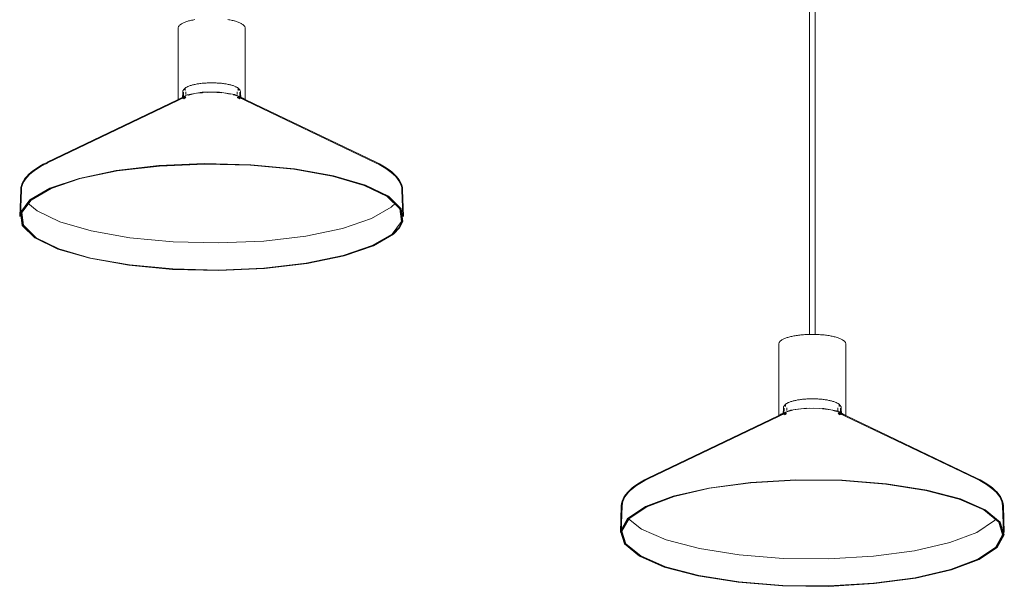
# Model space of a CAD drawing. Header units: millimetres. Extents: x -4228 to 3657, y -1164 to 7565.
# Tile 1 of 5: x -1355 to -330, y -1164 to -574. Entities that reach past the tile are written whole.
import ezdxf

# ---------------------------------------------------------------- set-up
doc = ezdxf.new("R2010")
doc.units = ezdxf.units.MM
doc.layers.add('E-LITE-EQPM', color=7, linetype='Continuous', lineweight=20)

# ---------------------------------------------------------------- blocks, each defined once
blk = doc.blocks.new('68595-3L_ 68596-3L_ 68596-3L  KOMBO400 - 64314-54-3L CONGA Black_White pendant lamp ø450-3L-734198-00 Isometrico PDF')
at = {"layer": 'E-LITE-EQPM', "color": 253, "lineweight": 15, "true_color": 0xaaaaaa}
for p, q in [((3403, -367.6), (3403, -901.4)), ((3409, -901.4), (3409, -368.5)), ((2745.2, -582.6), (2745.2, -657.1)), ((2815.2, -657.3), (2815.2, -582.6)), ((2752.5, -645.3), (2752.5, -647.2)), ((2808, -647.2), (2808, -645.3)), ((2752.8, -653.1), (2609, -722.1)), ((2753.1, -653.9), (2609.4, -722.8)), ((2749.8, -654.7), (2750.7, -654.1)), ((2750.2, -649), (2749.9, -655.2)), ((2750.7, -655.5), (2750.7, -655.5)), ((2751, -649), (2750.8, -654.9)), ((2750.8, -654.1), (2753.3, -653)), ((2753.5, -648.7), (2753.5, -651.5)), ((2775.7, -649.3), (2781.2, -649.2)), ((2794.8, -650.2), (2799.6, -651)), ((2802.8, -651.7), (2803.3, -651.8)), ((2803.3, -651.8), (2808.4, -653.5)), ((2807, -651.5), (2807, -648.7)), ((2951.1, -722.8), (2807.4, -653.9)), ((2951.5, -722.1), (2807.7, -653.1)), ((2809.7, -654.8), (2809.5, -649)), ((2810.5, -655.2), (2810.3, -649)), ((2810.5, -655.2), (2810.6, -655.2)), ((2581.3, -750.8), (2580.3, -778.5)), ((2582.1, -750.8), (2581.1, -778.5)), ((2979.4, -778.5), (2978.4, -750.8)), ((2980.2, -778.5), (2979.2, -750.8)), ((2978.7, -783.8), (2975.2, -790.4)), ((2978.7, -783.8), (2975.3, -790.4)), ((2979.5, -783.8), (2976, -790.5)), ((3371, -911.7), (3371, -986.6)), ((3441, -986.1), (3441, -911.7)), ((3378.2, -974.4), (3378.2, -976.3)), ((3433.8, -976.3), (3433.8, -974.4)), ((3378.5, -982.2), (3234.8, -1051.2)), ((3378.9, -982.9), (3235.1, -1051.9)), ((3372, -985.3), (3373.1, -984.3)), ((3375.9, -978.1), (3375.7, -984.3)), ((3376.7, -978.1), (3376.5, -983.9)), ((3378.2, -982.4), (3378.5, -982.3)), ((3379.3, -977.8), (3379.3, -980.6)), ((3388.1, -979.7), (3393.7, -979)), ((3407.2, -978.3), (3413.3, -978.5)), ((3432.7, -980.6), (3432.7, -977.8)), ((3576.9, -1051.9), (3433.1, -982.9)), ((3577.2, -1051.2), (3433.5, -982.2)), ((3434.4, -975.9), (3434.1, -975.5)), ((3434.4, -975.9), (3434.1, -975.5)), ((3435.5, -984.1), (3435.3, -978.1)), ((3436, -983.5), (3436.3, -983.7)), ((3436.3, -984.3), (3436.1, -978.1)), ((3207, -1079.9), (3206, -1107.6)), ((3207.8, -1079.9), (3206.8, -1107.6)), ((3605.2, -1107.6), (3604.2, -1079.9)), ((3606, -1107.6), (3605, -1079.9))]:
    blk.add_line(p, q, dxfattribs=at)
for points in [[(2745.2, -582.6, 0), (2745.3, -582.1, 0), (2745.4, -581.6, 0), (2745.6, -581.1, 0), (2745.8, -580.6, 0), (2746.1, -580.2, 0), (2746.4, -579.8, 0), (2746.9, -579.3, 0), (2747.3, -578.9, 0), (2747.8, -578.5, 0), (2748.4, -578.1, 0), (2748.9, -577.8, 0), (2749.6, -577.4, 0), (2750.3, -577.1, 0), (2751, -576.7, 0), (2751.8, -576.4, 0), (2752.6, -576.1, 0), (2753.5, -575.8, 0), (2754.3, -575.5, 0), (2755.3, -575.2, 0), (2756.3, -574.9, 0), (2757.3, -574.6, 0), (2758.3, -574.4, 0), (2759.4, -574.2, 0), (2760.5, -573.9, 0), (2761.7, -573.7, 0), (2762.8, -573.5, 0)], [(2797, -573.4, 0), (2798.2, -573.6, 0), (2799.3, -573.8, 0), (2800.5, -574, 0), (2801.6, -574.3, 0), (2802.6, -574.5, 0), (2803.7, -574.8, 0), (2803.9, -574.8, 0)], [(2815.2, -582.6, 0), (2815.2, -582.1, 0), (2815.1, -581.6, 0), (2814.9, -581.1, 0), (2814.7, -580.6, 0), (2814.4, -580.2, 0), (2814, -579.8, 0), (2813.6, -579.3, 0), (2813.2, -578.9, 0), (2812.7, -578.5, 0), (2812.1, -578.1, 0), (2811.5, -577.8, 0), (2810.9, -577.4, 0), (2810.2, -577.1, 0), (2809.5, -576.7, 0), (2808.7, -576.4, 0), (2807.9, -576.1, 0), (2807, -575.8, 0), (2806.1, -575.5, 0), (2805.2, -575.2, 0), (2804.2, -574.9, 0), (2803.9, -574.8, 0)], [(2810.3, -649, 0), (2810.3, -648.4, 0), (2810.1, -647.8, 0), (2809.9, -647.3, 0), (2809.6, -646.7, 0), (2809.3, -646.3, 0), (2808.9, -645.8, 0), (2808.5, -645.4, 0), (2808.1, -645, 0), (2807.6, -644.7, 0), (2807.1, -644.3, 0), (2806.5, -644, 0), (2805.9, -643.7, 0), (2805.3, -643.4, 0), (2804.7, -643.1, 0), (2804, -642.8, 0), (2803.3, -642.5, 0), (2802.5, -642.2, 0), (2801.8, -642, 0), (2800.9, -641.8, 0), (2800.1, -641.5, 0), (2799.2, -641.3, 0), (2798.4, -641.1, 0), (2797.4, -640.9, 0), (2796.5, -640.7, 0), (2795.5, -640.5, 0), (2794.5, -640.4, 0), (2793.5, -640.2, 0), (2792.5, -640.1, 0), (2791.4, -639.9, 0), (2790.4, -639.8, 0), (2789.3, -639.7, 0), (2788.2, -639.6, 0), (2787.1, -639.5, 0), (2786, -639.5, 0), (2784.8, -639.4, 0), (2783.7, -639.4, 0), (2782.6, -639.3, 0), (2781.4, -639.3, 0), (2780.3, -639.3, 0), (2779.1, -639.3, 0), (2778, -639.3, 0), (2776.8, -639.4, 0), (2775.7, -639.4, 0), (2774.6, -639.5, 0), (2773.5, -639.5, 0), (2772.4, -639.6, 0), (2771.3, -639.7, 0), (2770.2, -639.8, 0), (2769.1, -639.9, 0), (2768.1, -640.1, 0), (2767, -640.2, 0), (2766, -640.4, 0), (2765, -640.5, 0), (2764, -640.7, 0), (2763.1, -640.9, 0), (2762.2, -641.1, 0), (2761.3, -641.3, 0), (2760.4, -641.5, 0), (2759.6, -641.7, 0), (2758.8, -642, 0), (2758, -642.2, 0), (2757.2, -642.5, 0), (2756.5, -642.8, 0), (2755.8, -643.1, 0), (2755.2, -643.3, 0), (2754.6, -643.7, 0), (2754, -644, 0), (2753.4, -644.3, 0), (2752.9, -644.7, 0), (2752.4, -645, 0), (2752, -645.4, 0), (2751.6, -645.8, 0), (2751.2, -646.3, 0), (2750.9, -646.7, 0), (2750.6, -647.2, 0), (2750.4, -647.8, 0), (2750.4, -647.9, 0)], [(2752.5, -646, 0), (2752.2, -646.4, 0), (2751.8, -646.7, 0)], [(2752.5, -646, 0), (2752.2, -646.4, 0), (2751.8, -646.7, 0)], [(2808.7, -646.8, 0), (2808.3, -646.4, 0), (2808, -646, 0), (2807.6, -645.7, 0)], [(2808.7, -646.8, 0), (2808.3, -646.4, 0), (2808, -646, 0), (2807.6, -645.7, 0)], [(2746.2, -656.3, 0), (2754.9, -651.8, 0), (2770.3, -649.2, 0), (2788.4, -649.1, 0), (2804.3, -651.5, 0)], [(2749.9, -655.2, 0), (2749.9, -655.2, 0), (2749.9, -655.2, 0)], [(2750.2, -649, 0), (2750.2, -648.4, 0), (2750.4, -647.9, 0)], [(2750.7, -655.5, 0), (2750.8, -655.4, 0), (2750.9, -655.3, 0), (2751.1, -655.1, 0), (2751.3, -654.9, 0), (2751.6, -654.7, 0), (2752, -654.5, 0), (2752.5, -654.2, 0), (2753, -653.9, 0), (2753.1, -653.9, 0)], [(2750.7, -655.2, 0), (2750.7, -655.3, 0), (2750.7, -655.5, 0)], [(2751.4, -655.9, 0), (2751.5, -655.9, 0), (2751.6, -655.7, 0), (2751.8, -655.5, 0), (2752.1, -655.3, 0), (2752.5, -655.1, 0), (2752.9, -654.9, 0), (2753.4, -654.6, 0), (2753.5, -654.6, 0)], [(2755.4, -652.3, 0), (2756, -652.1, 0), (2762.8, -650.6, 0)], [(2765, -650.2, 0), (2770.7, -649.6, 0), (2771.5, -649.5, 0)], [(2785.6, -649.3, 0), (2788.1, -649.5, 0), (2790.7, -649.7, 0)], [(2804.3, -651.5, 0), (2813.8, -655.8, 0), (2814.2, -656.2, 0)], [(2809.1, -655.9, 0), (2809, -655.9, 0), (2808.9, -655.7, 0), (2808.7, -655.5, 0), (2808.4, -655.3, 0), (2808, -655.1, 0), (2807.6, -654.9, 0), (2807.1, -654.6, 0), (2807, -654.6, 0)], [(2809.8, -655.5, 0), (2809.7, -655.4, 0), (2809.6, -655.3, 0), (2809.4, -655.1, 0), (2809.2, -654.9, 0), (2808.9, -654.7, 0), (2808.5, -654.5, 0), (2808, -654.2, 0), (2807.5, -653.9, 0), (2807.4, -653.9, 0)], [(2809.7, -655.2, 0), (2809.8, -655.3, 0), (2809.8, -655.5, 0), (2809.8, -655.5, 0)], [(2581, -774.4, 0), (2590.8, -761.3, 0), (2611.6, -749.1, 0), (2642.2, -738.8, 0), (2680.9, -730.7, 0), (2725.3, -725.5, 0), (2772.9, -723.4, 0), (2821, -724.6, 0), (2866.7, -728.9, 0), (2907.3, -736.1, 0), (2940.6, -745.8, 0), (2964.5, -757.4, 0), (2977.8, -770.4, 0), (2979.5, -783.8, 0)], [(2581.8, -774.4, 0), (2591.5, -761.3, 0), (2612.3, -749.3, 0), (2642.8, -738.9, 0), (2681.3, -730.9, 0), (2725.5, -725.7, 0), (2773, -723.6, 0), (2820.8, -724.8, 0), (2866.3, -729.1, 0), (2906.8, -736.2, 0), (2939.9, -745.9, 0), (2963.8, -757.5, 0), (2977, -770.4, 0), (2978.7, -783.8, 0)], [(2581.8, -774.4, 0), (2591.5, -761.3, 0), (2612.3, -749.3, 0), (2642.8, -738.9, 0), (2681.3, -730.9, 0), (2725.5, -725.7, 0), (2773, -723.6, 0), (2820.8, -724.8, 0), (2866.3, -729.1, 0), (2906.8, -736.2, 0), (2939.9, -745.9, 0), (2963.8, -757.5, 0), (2977, -770.4, 0), (2978.7, -783.8, 0)], [(2582, -746.2, 0), (2582.9, -743.8, 0), (2584.2, -741.4, 0), (2585.7, -739.1, 0), (2587.6, -736.8, 0), (2589.8, -734.6, 0), (2592.2, -732.4, 0), (2595, -730.3, 0), (2598, -728.2, 0), (2601.3, -726.1, 0), (2604.9, -724.1, 0), (2608.8, -722.2, 0), (2609, -722.1, 0)], [(2582.6, -774.4, 0), (2592.3, -761.4, 0), (2613, -749.4, 0), (2643.3, -739.1, 0), (2681.7, -731.1, 0), (2725.8, -726, 0), (2773, -723.9, 0), (2820.6, -725, 0), (2866, -729.3, 0), (2906.3, -736.4, 0), (2939.3, -746.1, 0), (2963.1, -757.6, 0), (2976.2, -770.4, 0), (2977.9, -783.7, 0)], [(2582.8, -746.4, 0), (2583.7, -744.1, 0), (2584.9, -741.8, 0), (2586.4, -739.6, 0), (2588.2, -737.4, 0), (2590.3, -735.2, 0), (2592.7, -733, 0), (2595.5, -730.9, 0), (2598.5, -728.8, 0), (2601.7, -726.8, 0), (2605.3, -724.8, 0), (2609.2, -722.9, 0), (2609.4, -722.8, 0)], [(2582.8, -746.4, 0), (2583.7, -744.1, 0), (2584.9, -741.8, 0), (2586.4, -739.6, 0), (2588.2, -737.4, 0), (2590.3, -735.2, 0), (2592.7, -733, 0), (2595.5, -730.9, 0), (2598.5, -728.8, 0), (2601.7, -726.8, 0), (2605.3, -724.8, 0), (2609.2, -722.9, 0), (2609.4, -722.8, 0)], [(2978.4, -750.8, 0), (2978.2, -748.4, 0), (2977.6, -746.1, 0), (2976.7, -743.8, 0), (2975.4, -741.5, 0), (2973.9, -739.2, 0), (2972, -737, 0), (2969.8, -734.9, 0), (2967.4, -732.7, 0), (2964.6, -730.6, 0), (2961.6, -728.5, 0), (2958.2, -726.5, 0), (2954.6, -724.5, 0), (2951.1, -722.8, 0)], [(2978.4, -750.8, 0), (2978.2, -748.4, 0), (2977.6, -746.1, 0), (2976.7, -743.8, 0), (2975.4, -741.5, 0), (2973.9, -739.2, 0), (2972, -737, 0), (2969.8, -734.9, 0), (2967.4, -732.7, 0), (2964.6, -730.6, 0), (2961.6, -728.5, 0), (2958.2, -726.5, 0), (2954.6, -724.5, 0), (2951.1, -722.8, 0)], [(2979.2, -750.8, 0), (2979, -748.3, 0), (2978.3, -745.9, 0), (2977.4, -743.4, 0), (2976.1, -741.1, 0), (2974.5, -738.8, 0), (2972.6, -736.5, 0), (2970.4, -734.3, 0), (2967.9, -732.1, 0), (2965.1, -730, 0), (2962, -727.9, 0), (2958.6, -725.8, 0), (2955, -723.8, 0), (2951.5, -722.1, 0)], [(2581.3, -750.8, 0), (2581.5, -748.3, 0), (2582, -746.2, 0)], [(2582.1, -750.8, 0), (2582.3, -748.4, 0), (2582.8, -746.4, 0)], [(2582.1, -750.8, 0), (2582.3, -748.4, 0), (2582.8, -746.4, 0)], [(2971.8, -764.5, 0), (2967.2, -768.8, 0), (2946.7, -780.7, 0), (2916.5, -791, 0), (2878.3, -798.9, 0), (2834.5, -804.1, 0), (2787.5, -806.1, 0), (2740.1, -805, 0), (2695, -800.8, 0), (2654.9, -793.6, 0), (2622, -784.1, 0), (2598.4, -772.6, 0), (2588.9, -764.6, 0)], [(2976, -790.5, 0), (2969.7, -796.9, 0), (2948.9, -809, 0), (2918.3, -819.4, 0), (2879.6, -827.4, 0), (2835.2, -832.6, 0), (2787.6, -834.7, 0), (2739.5, -833.6, 0), (2693.8, -829.3, 0), (2653.2, -822.1, 0), (2619.9, -812.4, 0), (2596, -800.7, 0), (2582.7, -787.8, 0), (2581, -774.4, 0)], [(2975.2, -790.5, 0), (2969, -796.8, 0), (2948.2, -808.9, 0), (2917.7, -819.2, 0), (2879.2, -827.2, 0), (2835, -832.4, 0), (2787.5, -834.5, 0), (2739.7, -833.4, 0), (2694.2, -829.1, 0), (2653.7, -821.9, 0), (2620.6, -812.2, 0), (2596.7, -800.6, 0), (2583.5, -787.8, 0), (2581.8, -774.4, 0)], [(2975.2, -790.5, 0), (2969, -796.8, 0), (2948.2, -808.9, 0), (2917.7, -819.2, 0), (2879.2, -827.2, 0), (2835, -832.4, 0), (2787.5, -834.5, 0), (2739.7, -833.4, 0), (2694.2, -829.1, 0), (2653.7, -821.9, 0), (2620.6, -812.2, 0), (2596.7, -800.6, 0), (2583.5, -787.8, 0), (2581.8, -774.4, 0)], [(2977.9, -783.7, 0), (2968.2, -796.8, 0), (2947.5, -808.8, 0), (2917.2, -819.1, 0), (2878.8, -827, 0), (2834.7, -832.2, 0), (2787.5, -834.3, 0), (2739.8, -833.2, 0), (2694.5, -828.9, 0), (2654.2, -821.8, 0), (2621.2, -812.1, 0), (2597.4, -800.6, 0), (2584.3, -787.7, 0), (2582.6, -774.4, 0)], [(3441, -911.7, 0), (3440.9, -911.2, 0), (3440.8, -910.7, 0), (3440.6, -910.2, 0), (3440.4, -909.7, 0), (3440.1, -909.3, 0), (3439.8, -908.8, 0), (3439.4, -908.4, 0), (3438.9, -908, 0), (3438.4, -907.6, 0), (3437.9, -907.2, 0), (3437.3, -906.9, 0), (3436.6, -906.5, 0), (3435.9, -906.2, 0), (3435.2, -905.8, 0), (3434.4, -905.5, 0), (3433.6, -905.2, 0), (3432.8, -904.9, 0), (3431.9, -904.6, 0), (3430.9, -904.3, 0), (3429.9, -904, 0), (3428.9, -903.7, 0), (3427.9, -903.5, 0), (3426.8, -903.2, 0), (3425.7, -903, 0), (3424.5, -902.8, 0), (3423.4, -902.6, 0), (3422.2, -902.4, 0), (3420.9, -902.2, 0), (3419.7, -902.1, 0), (3418.4, -901.9, 0), (3417.1, -901.8, 0), (3415.8, -901.7, 0), (3414.5, -901.6, 0), (3413.2, -901.5, 0), (3411.8, -901.4, 0), (3410.4, -901.4, 0), (3409.1, -901.3, 0), (3407.7, -901.3, 0), (3406.3, -901.3, 0), (3405, -901.3, 0), (3403.6, -901.3, 0), (3402.2, -901.3, 0), (3400.9, -901.4, 0), (3399.5, -901.5, 0), (3398.2, -901.5, 0), (3396.8, -901.6, 0), (3395.5, -901.7, 0), (3394.2, -901.9, 0), (3392.9, -902, 0), (3391.7, -902.2, 0), (3390.4, -902.3, 0), (3389.2, -902.5, 0), (3388, -902.7, 0), (3386.9, -902.9, 0), (3385.7, -903.1, 0), (3384.6, -903.4, 0), (3383.6, -903.6, 0), (3382.5, -903.9, 0), (3381.5, -904.1, 0), (3380.6, -904.4, 0), (3379.7, -904.7, 0), (3378.8, -905, 0), (3377.9, -905.3, 0), (3377.1, -905.6, 0), (3376.4, -906, 0), (3375.7, -906.3, 0), (3375, -906.7, 0), (3374.4, -907, 0), (3373.8, -907.4, 0), (3373.4, -907.7, 0)], [(3371, -911.7, 0), (3371, -911.2, 0), (3371.1, -910.7, 0), (3371.3, -910.2, 0), (3371.5, -909.7, 0), (3371.8, -909.3, 0), (3372.2, -908.8, 0), (3372.6, -908.4, 0), (3373, -908, 0), (3373.4, -907.7, 0)], [(3375.9, -978.1, 0), (3376, -977.5, 0), (3376.1, -976.9, 0), (3376.4, -976.3, 0), (3376.6, -975.8, 0), (3377, -975.4, 0), (3377.3, -974.9, 0), (3377.7, -974.5, 0), (3378.2, -974.1, 0), (3378.7, -973.8, 0), (3379.2, -973.4, 0), (3379.7, -973.1, 0), (3380.3, -972.8, 0), (3380.9, -972.4, 0), (3381.6, -972.2, 0), (3382.3, -971.9, 0), (3383, -971.6, 0), (3383.7, -971.3, 0), (3384.5, -971.1, 0), (3385.3, -970.8, 0), (3386.1, -970.6, 0), (3387, -970.4, 0), (3387.9, -970.2, 0), (3388.8, -970, 0), (3389.8, -969.8, 0), (3390.7, -969.6, 0), (3391.7, -969.4, 0), (3392.7, -969.3, 0), (3393.8, -969.2, 0), (3394.8, -969, 0), (3395.9, -968.9, 0), (3396.8, -968.8, 0)], [(3436.1, -978.1, 0), (3436, -977.5, 0), (3435.9, -976.9, 0), (3435.7, -976.3, 0), (3435.4, -975.8, 0), (3435, -975.4, 0), (3434.7, -974.9, 0), (3434.3, -974.5, 0), (3433.8, -974.1, 0), (3433.3, -973.8, 0), (3432.8, -973.4, 0), (3432.3, -973.1, 0), (3431.7, -972.8, 0), (3431.1, -972.4, 0), (3430.4, -972.2, 0), (3429.7, -971.9, 0), (3429, -971.6, 0), (3428.3, -971.3, 0), (3427.5, -971.1, 0), (3426.7, -970.8, 0), (3425.9, -970.6, 0), (3425, -970.4, 0), (3424.1, -970.2, 0), (3423.2, -970, 0), (3422.2, -969.8, 0), (3421.3, -969.6, 0), (3420.3, -969.4, 0), (3419.3, -969.3, 0), (3418.2, -969.2, 0), (3417.2, -969, 0), (3416.1, -968.9, 0), (3415, -968.8, 0), (3413.9, -968.7, 0), (3412.8, -968.6, 0), (3411.7, -968.5, 0), (3410.6, -968.5, 0), (3409.5, -968.4, 0), (3408.3, -968.4, 0), (3407.2, -968.4, 0), (3406, -968.4, 0), (3404.9, -968.4, 0), (3403.7, -968.4, 0), (3402.6, -968.4, 0), (3401.5, -968.5, 0), (3400.3, -968.5, 0), (3399.2, -968.6, 0), (3398.1, -968.7, 0), (3397, -968.8, 0), (3396.8, -968.8, 0)], [(3373.1, -984.3, 0), (3383.4, -980.2, 0), (3399.8, -978, 0), (3417.9, -978.5, 0), (3432.8, -981.4, 0), (3440, -985.4, 0)], [(3375.7, -984.3, 0), (3375.7, -984.3, 0), (3375.7, -984.3, 0)], [(3376.4, -984.6, 0), (3376.5, -984.5, 0), (3376.6, -984.4, 0), (3376.8, -984.2, 0), (3377.1, -984, 0), (3377.4, -983.8, 0), (3377.8, -983.5, 0), (3378.2, -983.3, 0), (3378.7, -983, 0), (3378.9, -982.9, 0)], [(3376.5, -984.3, 0), (3376.5, -984.4, 0), (3376.5, -984.6, 0), (3376.4, -984.6, 0)], [(3377.1, -985, 0), (3377.2, -984.9, 0), (3377.4, -984.8, 0), (3377.6, -984.6, 0), (3377.9, -984.4, 0), (3378.2, -984.2, 0), (3378.6, -984, 0), (3379.1, -983.7, 0), (3379.2, -983.7, 0)], [(3379.3, -982, 0), (3384.4, -980.5, 0), (3385.2, -980.3, 0)], [(3397.2, -978.6, 0), (3400.1, -978.5, 0), (3403.1, -978.3, 0)], [(3416.7, -978.8, 0), (3417.4, -978.9, 0), (3425.1, -980, 0)], [(3427.4, -980.5, 0), (3431.6, -981.6, 0), (3432.1, -981.8, 0)], [(3434.9, -985, 0), (3434.8, -984.9, 0), (3434.6, -984.8, 0), (3434.4, -984.6, 0), (3434.1, -984.4, 0), (3433.8, -984.2, 0), (3433.4, -984, 0), (3432.9, -983.7, 0), (3432.8, -983.7, 0)], [(3435.6, -984.6, 0), (3435.5, -984.5, 0), (3435.4, -984.4, 0), (3435.2, -984.2, 0), (3434.9, -984, 0), (3434.6, -983.8, 0), (3434.2, -983.5, 0), (3433.8, -983.3, 0), (3433.3, -983, 0), (3433.1, -982.9, 0)], [(3435.5, -984.3, 0), (3435.5, -984.4, 0), (3435.6, -984.6, 0), (3435.6, -984.6, 0)], [(3436.3, -984.3, 0), (3436.3, -984.3, 0), (3436.3, -984.3, 0)], [(3470.4, -1160.9, 0), (3423.2, -1163.7, 0), (3375, -1163.2, 0), (3328.7, -1159.5, 0), (3286.8, -1152.9, 0), (3251.8, -1143.6, 0), (3225.8, -1132.3, 0), (3210.3, -1119.6, 0), (3206.1, -1106.3, 0), (3213.6, -1093, 0), (3232.2, -1080.6, 0), (3261, -1069.8, 0), (3298.1, -1061.3, 0), (3341.6, -1055.4, 0)], [(3470.2, -1160.7, 0), (3423.2, -1163.4, 0), (3375.2, -1163, 0), (3329, -1159.3, 0), (3287.2, -1152.7, 0), (3252.4, -1143.5, 0), (3226.5, -1132.2, 0), (3211.1, -1119.6, 0), (3206.9, -1106.3, 0), (3214.4, -1093, 0), (3232.9, -1080.7, 0), (3261.6, -1070, 0), (3298.6, -1061.5, 0), (3341.8, -1055.7, 0)], [(3470.2, -1160.7, 0), (3423.2, -1163.4, 0), (3375.2, -1163, 0), (3329, -1159.3, 0), (3287.2, -1152.7, 0), (3252.4, -1143.5, 0), (3226.5, -1132.2, 0), (3211.1, -1119.6, 0), (3206.9, -1106.3, 0), (3214.4, -1093, 0), (3232.9, -1080.7, 0), (3261.6, -1070, 0), (3298.6, -1061.5, 0), (3341.8, -1055.7, 0)], [(3207, -1079.9, 0), (3207.3, -1077.4, 0), (3207.9, -1074.9, 0), (3208.9, -1072.5, 0), (3210.1, -1070.2, 0), (3211.7, -1067.9, 0), (3213.7, -1065.6, 0), (3215.9, -1063.4, 0), (3218.4, -1061.2, 0), (3221.2, -1059, 0), (3224.2, -1057, 0), (3227.6, -1054.9, 0), (3231.3, -1052.9, 0), (3234.8, -1051.2, 0)], [(3469.9, -1160.5, 0), (3423.1, -1163.2, 0), (3375.3, -1162.8, 0), (3329.3, -1159.1, 0), (3287.7, -1152.5, 0), (3253, -1143.4, 0), (3227.2, -1132.1, 0), (3211.8, -1119.5, 0), (3207.7, -1106.3, 0), (3215.1, -1093.1, 0), (3233.6, -1080.8, 0), (3262.1, -1070.1, 0), (3299, -1061.6, 0), (3342.1, -1055.9, 0)], [(3207.8, -1079.9, 0), (3208.1, -1077.5, 0), (3208.7, -1075.2, 0), (3209.6, -1072.9, 0), (3210.8, -1070.6, 0), (3212.4, -1068.3, 0), (3214.2, -1066.1, 0), (3216.4, -1063.9, 0), (3218.9, -1061.8, 0), (3221.6, -1059.7, 0), (3224.7, -1057.6, 0), (3228, -1055.6, 0), (3231.6, -1053.6, 0), (3235.1, -1051.9, 0)], [(3207.8, -1079.9, 0), (3208.1, -1077.5, 0), (3208.7, -1075.2, 0), (3209.6, -1072.9, 0), (3210.8, -1070.6, 0), (3212.4, -1068.3, 0), (3214.2, -1066.1, 0), (3216.4, -1063.9, 0), (3218.9, -1061.8, 0), (3221.6, -1059.7, 0), (3224.7, -1057.6, 0), (3228, -1055.6, 0), (3231.6, -1053.6, 0), (3235.1, -1051.9, 0)], [(3341.6, -1055.4, 0), (3388.8, -1052.7, 0), (3437, -1053.1, 0), (3483.3, -1056.8, 0), (3525.2, -1063.5, 0), (3560.2, -1072.7, 0), (3586.2, -1084, 0), (3601.7, -1096.7, 0), (3605.9, -1110.1, 0), (3598.4, -1123.4, 0), (3579.8, -1135.7, 0), (3551, -1146.5, 0), (3513.9, -1155.1, 0), (3470.4, -1160.9, 0)], [(3341.8, -1055.7, 0), (3388.8, -1052.9, 0), (3436.8, -1053.4, 0), (3483, -1057, 0), (3524.8, -1063.6, 0), (3559.6, -1072.8, 0), (3585.5, -1084.1, 0), (3600.9, -1096.8, 0), (3605.1, -1110.1, 0), (3597.7, -1123.3, 0), (3579.1, -1135.6, 0), (3550.5, -1146.4, 0), (3513.4, -1154.9, 0), (3470.2, -1160.7, 0)], [(3341.8, -1055.7, 0), (3388.8, -1052.9, 0), (3436.8, -1053.4, 0), (3483, -1057, 0), (3524.8, -1063.6, 0), (3559.6, -1072.8, 0), (3585.5, -1084.1, 0), (3600.9, -1096.8, 0), (3605.1, -1110.1, 0), (3597.7, -1123.3, 0), (3579.1, -1135.6, 0), (3550.5, -1146.4, 0), (3513.4, -1154.9, 0), (3470.2, -1160.7, 0)], [(3342.1, -1055.9, 0), (3388.9, -1053.1, 0), (3436.7, -1053.6, 0), (3482.7, -1057.2, 0), (3524.3, -1063.8, 0), (3559, -1073, 0), (3584.8, -1084.2, 0), (3600.2, -1096.8, 0), (3604.3, -1110.1, 0), (3596.9, -1123.2, 0), (3578.4, -1135.5, 0), (3549.9, -1146.2, 0), (3513, -1154.7, 0), (3469.9, -1160.5, 0)], [(3604.2, -1079.9, 0), (3603.9, -1077.5, 0), (3603.3, -1075.2, 0), (3602.4, -1072.9, 0), (3601.2, -1070.6, 0), (3599.6, -1068.3, 0), (3597.8, -1066.1, 0), (3595.6, -1063.9, 0), (3593.1, -1061.8, 0), (3590.4, -1059.7, 0), (3587.3, -1057.6, 0), (3584, -1055.6, 0), (3580.4, -1053.6, 0), (3576.9, -1051.9, 0)], [(3604.2, -1079.9, 0), (3603.9, -1077.5, 0), (3603.3, -1075.2, 0), (3602.4, -1072.9, 0), (3601.2, -1070.6, 0), (3599.6, -1068.3, 0), (3597.8, -1066.1, 0), (3595.6, -1063.9, 0), (3593.1, -1061.8, 0), (3590.4, -1059.7, 0), (3587.3, -1057.6, 0), (3584, -1055.6, 0), (3580.4, -1053.6, 0), (3576.9, -1051.9, 0)], [(3605, -1079.9, 0), (3604.7, -1077.4, 0), (3604.1, -1074.9, 0), (3603.1, -1072.5, 0), (3601.9, -1070.2, 0), (3600.3, -1067.9, 0), (3598.4, -1065.6, 0), (3596.1, -1063.4, 0), (3593.6, -1061.2, 0), (3590.8, -1059, 0), (3587.8, -1057, 0), (3584.4, -1054.9, 0), (3580.8, -1052.9, 0), (3577.2, -1051.2, 0)], [(3469.6, -1132.3, 0), (3423, -1135.1, 0), (3375.5, -1134.6, 0), (3329.7, -1131, 0), (3288.3, -1124.4, 0), (3253.8, -1115.3, 0), (3228.2, -1104.1, 0), (3214.4, -1093.5, 0)], [(3597.4, -1093.7, 0), (3595.9, -1095.3, 0), (3577.5, -1107.5, 0), (3549.1, -1118.1, 0), (3512.5, -1126.6, 0), (3469.6, -1132.3, 0)]]:
    blk.add_polyline3d(points, dxfattribs=at)

msp = doc.modelspace()

# ---------------------------------------------------------------- block references
at = {"layer": 'E-LITE-EQPM', "color": 253, "lineweight": 15, "true_color": 0xaaaaaa}
msp.add_blockref('68595-3L_ 68596-3L_ 68596-3L  KOMBO400 - 64314-54-3L CONGA Black_White pendant lamp ø450-3L-734198-00 Isometrico PDF', (-3935.6, 0), dxfattribs=at)

doc.saveas('drawing.dxf')
